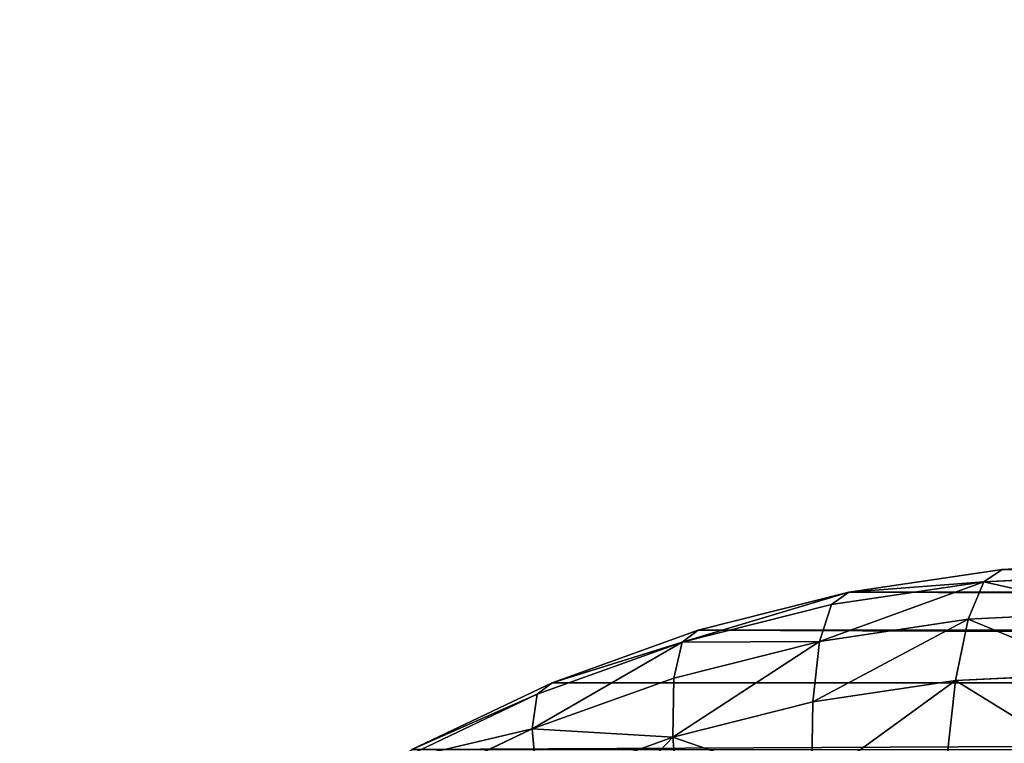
# Model space of a CAD drawing. Extents: x 34 to 1129, y -19 to 489.
# Tile 17 of 237: x 61 to 69, y 246 to 252. Entities that reach past the tile are written whole.
import ezdxf

# ---------------------------------------------------------------- set-up
doc = ezdxf.new("R2010")
doc.units = 0
doc.layers.get('0').update_dxf_attribs({"color": 13, "linetype": 'CONTINUOUS'})

# ---------------------------------------------------------------- blocks, each defined once
blk = doc.blocks.new('GROUP_6')
for p, q in [((10.4638, 25.7502, 12), (11.7258, 25.9374, 12)), ((11.7258, 25.9374, 12), (13, 26, 12)), ((11.7258, 25.9374, 12), (11.7258, 25.9374, 1118)), ((11.7258, 25.9374, 12), (11.7359, 25.8351, 10.4337)), ((11.7359, 25.8351, 10.4337), (13, 25.8972, 10.4337)), ((10.4839, 25.6494, 10.4337), (11.7359, 25.8351, 10.4337)), ((11.7359, 25.8351, 10.4337), (11.7659, 25.53, 8.8942)), ((9.2263, 25.4402, 12), (10.4638, 25.7502, 12)), ((10.4638, 25.7502, 12), (10.4638, 25.7502, 1118)), ((10.4638, 25.7502, 12), (10.4839, 25.6494, 10.4337)), ((9.2561, 25.3419, 10.4337), (10.4839, 25.6494, 10.4337)), ((10.4839, 25.6494, 10.4337), (10.5437, 25.3487, 8.8942)), ((11.7659, 25.53, 8.8942), (13, 25.5906, 8.8942)), ((10.5437, 25.3487, 8.8942), (11.7659, 25.53, 8.8942)), ((11.7659, 25.53, 8.8942), (11.8154, 25.0273, 7.4078)), ((8.0251, 25.0104, 12), (9.2263, 25.4402, 12)), ((9.2263, 25.4402, 12), (9.2263, 25.4402, 1118)), ((9.2263, 25.4402, 12), (9.2561, 25.3419, 10.4337)), ((8.0644, 24.9155, 10.4337), (9.2561, 25.3419, 10.4337)), ((9.2561, 25.3419, 10.4337), (9.3451, 25.0485, 8.8942)), ((9.3451, 25.0485, 8.8942), (10.5437, 25.3487, 8.8942)), ((10.5437, 25.3487, 8.8942), (10.6422, 24.8532, 7.4078)), ((8.1818, 24.6322, 8.8942), (9.3451, 25.0485, 8.8942)), ((9.3451, 25.0485, 8.8942), (9.4918, 24.5651, 7.4078)), ((11.8154, 25.0273, 7.4078), (13, 25.0855, 7.4078)), ((6.8718, 24.465, 12), (8.0251, 25.0104, 12)), ((8.0251, 25.0104, 12), (8.0251, 25.0104, 1118)), ((8.0251, 25.0104, 12), (8.0644, 24.9155, 10.4337)), ((10.6422, 24.8532, 7.4078), (11.8154, 25.0273, 7.4078)), ((11.8154, 25.0273, 7.4078), (11.8835, 24.3355, 6)), ((6.9203, 24.3743, 10.4337), (8.0644, 24.9155, 10.4337)), ((8.0644, 24.9155, 10.4337), (8.1818, 24.6322, 8.8942)), ((9.4918, 24.5651, 7.4078), (10.6422, 24.8532, 7.4078)), ((10.6422, 24.8532, 7.4078), (10.7778, 24.1715, 6)), ((7.0648, 24.1039, 8.8942), (8.1818, 24.6322, 8.8942)), ((8.1818, 24.6322, 8.8942), (8.3751, 24.1655, 7.4078)), ((8.3751, 24.1655, 7.4078), (9.4918, 24.5651, 7.4078)), ((9.4918, 24.5651, 7.4078), (9.6936, 23.8999, 6))]:
    blk.add_line(p, q)
mesh = blk.add_polyface()
corners = [(10.4638, 25.7502, 12), (11.7258, 25.9374, 1118), (11.7258, 25.9374, 12), (10.4638, 25.7502, 1118)]
mesh.append_faces([[corners[k] for k in face] for face in [(0, 1, 2), (1, 0, 3)]], dxfattribs={"vtx0": -1})
mesh = blk.add_polyface()
corners = [(10.4638, 25.7502, 12), (11.7359, 25.8351, 10.4337), (10.4839, 25.6494, 10.4337), (11.7258, 25.9374, 12)]
mesh.append_faces([[corners[k] for k in face] for face in [(0, 1, 2), (1, 0, 3)]], dxfattribs={"vtx0": -1})
mesh = blk.add_polyface()
corners = [(11.7258, 25.9374, 1118), (13, 26, 12), (11.7258, 25.9374, 12), (13, 26, 1118)]
mesh.append_faces([[corners[k] for k in face] for face in [(0, 1, 2), (1, 0, 3)]], dxfattribs={"vtx0": -1})
mesh = blk.add_polyface()
corners = [(11.7258, 25.9374, 12), (13, 25.8972, 10.4337), (11.7359, 25.8351, 10.4337), (13, 26, 12)]
mesh.append_faces([[corners[k] for k in face] for face in [(0, 1, 2), (1, 0, 3)]], dxfattribs={"vtx0": -1})
mesh = blk.add_polyface()
corners = [(11.7359, 25.8351, 10.4337), (13, 25.5906, 8.8942), (11.7659, 25.53, 8.8942), (13, 25.8972, 10.4337)]
mesh.append_faces([[corners[k] for k in face] for face in [(0, 1, 2), (1, 0, 3)]], dxfattribs={"vtx0": -1})
mesh = blk.add_polyface()
corners = [(10.5437, 25.3487, 8.8942), (11.7359, 25.8351, 10.4337), (11.7659, 25.53, 8.8942), (10.4839, 25.6494, 10.4337)]
mesh.append_faces([[corners[k] for k in face] for face in [(0, 1, 2), (1, 0, 3)]], dxfattribs={"vtx0": -1})
mesh = blk.add_polyface()
corners = [(9.2263, 25.4402, 1118), (10.4638, 25.7502, 12), (9.2263, 25.4402, 12), (10.4638, 25.7502, 1118)]
mesh.append_faces([[corners[k] for k in face] for face in [(0, 1, 2), (1, 0, 3)]], dxfattribs={"vtx0": -1})
mesh = blk.add_polyface()
corners = [(9.2561, 25.3419, 10.4337), (10.4638, 25.7502, 12), (10.4839, 25.6494, 10.4337), (9.2263, 25.4402, 12)]
mesh.append_faces([[corners[k] for k in face] for face in [(0, 1, 2), (1, 0, 3)]], dxfattribs={"vtx0": -1})
mesh = blk.add_polyface()
corners = [(9.2561, 25.3419, 10.4337), (10.5437, 25.3487, 8.8942), (9.3451, 25.0485, 8.8942), (10.4839, 25.6494, 10.4337)]
mesh.append_faces([[corners[k] for k in face] for face in [(0, 1, 2), (1, 0, 3)]], dxfattribs={"vtx0": -1})
mesh = blk.add_polyface()
corners = [(11.7659, 25.53, 8.8942), (13, 25.0855, 7.4078), (11.8154, 25.0273, 7.4078), (13, 25.5906, 8.8942)]
mesh.append_faces([[corners[k] for k in face] for face in [(0, 1, 2), (1, 0, 3)]], dxfattribs={"vtx0": -1})
mesh = blk.add_polyface()
corners = [(10.6422, 24.8532, 7.4078), (11.7659, 25.53, 8.8942), (11.8154, 25.0273, 7.4078), (10.5437, 25.3487, 8.8942)]
mesh.append_faces([[corners[k] for k in face] for face in [(0, 1, 2), (1, 0, 3)]], dxfattribs={"vtx0": -1})
mesh = blk.add_polyface()
corners = [(8.0251, 25.0104, 1118), (9.2263, 25.4402, 12), (8.0251, 25.0104, 12), (9.2263, 25.4402, 1118)]
mesh.append_faces([[corners[k] for k in face] for face in [(0, 1, 2), (1, 0, 3)]], dxfattribs={"vtx0": -1})
mesh = blk.add_polyface()
corners = [(8.0251, 25.0104, 12), (9.2561, 25.3419, 10.4337), (8.0644, 24.9155, 10.4337), (9.2263, 25.4402, 12)]
mesh.append_faces([[corners[k] for k in face] for face in [(0, 1, 2), (1, 0, 3)]], dxfattribs={"vtx0": -1})
mesh = blk.add_polyface()
corners = [(8.1818, 24.6322, 8.8942), (9.2561, 25.3419, 10.4337), (9.3451, 25.0485, 8.8942), (8.0644, 24.9155, 10.4337)]
mesh.append_faces([[corners[k] for k in face] for face in [(0, 1, 2), (1, 0, 3)]], dxfattribs={"vtx0": -1})
mesh = blk.add_polyface()
corners = [(9.4918, 24.5651, 7.4078), (10.5437, 25.3487, 8.8942), (10.6422, 24.8532, 7.4078), (9.3451, 25.0485, 8.8942)]
mesh.append_faces([[corners[k] for k in face] for face in [(0, 1, 2), (1, 0, 3)]], dxfattribs={"vtx0": -1})
mesh = blk.add_polyface()
corners = [(8.1818, 24.6322, 8.8942), (9.4918, 24.5651, 7.4078), (8.3751, 24.1655, 7.4078), (9.3451, 25.0485, 8.8942)]
mesh.append_faces([[corners[k] for k in face] for face in [(0, 1, 2), (1, 0, 3)]], dxfattribs={"vtx0": -1})
mesh = blk.add_polyface()
corners = [(11.8154, 25.0273, 7.4078), (13, 24.3904, 6), (11.8835, 24.3355, 6), (13, 25.0855, 7.4078)]
mesh.append_faces([[corners[k] for k in face] for face in [(0, 1, 2), (1, 0, 3)]], dxfattribs={"vtx0": -1})
mesh = blk.add_polyface()
corners = [(6.8718, 24.465, 12), (8.0251, 25.0104, 1118), (8.0251, 25.0104, 12), (6.8718, 24.465, 1118)]
mesh.append_faces([[corners[k] for k in face] for face in [(0, 1, 2), (1, 0, 3)]], dxfattribs={"vtx0": -1})
mesh = blk.add_polyface()
corners = [(6.8718, 24.465, 12), (8.0644, 24.9155, 10.4337), (6.9203, 24.3743, 10.4337), (8.0251, 25.0104, 12)]
mesh.append_faces([[corners[k] for k in face] for face in [(0, 1, 2), (1, 0, 3)]], dxfattribs={"vtx0": -1})
mesh = blk.add_polyface()
corners = [(10.7778, 24.1715, 6), (11.8154, 25.0273, 7.4078), (11.8835, 24.3355, 6), (10.6422, 24.8532, 7.4078)]
mesh.append_faces([[corners[k] for k in face] for face in [(0, 1, 2), (1, 0, 3)]], dxfattribs={"vtx0": -1})
mesh = blk.add_polyface()
corners = [(6.9203, 24.3743, 10.4337), (8.1818, 24.6322, 8.8942), (7.0648, 24.1039, 8.8942), (8.0644, 24.9155, 10.4337)]
mesh.append_faces([[corners[k] for k in face] for face in [(0, 1, 2), (1, 0, 3)]], dxfattribs={"vtx0": -1})
mesh = blk.add_polyface()
corners = [(9.4918, 24.5651, 7.4078), (10.7778, 24.1715, 6), (9.6936, 23.8999, 6), (10.6422, 24.8532, 7.4078)]
mesh.append_faces([[corners[k] for k in face] for face in [(0, 1, 2), (1, 0, 3)]], dxfattribs={"vtx0": -1})
mesh = blk.add_polyface()
corners = [(7.0648, 24.1039, 8.8942), (8.3751, 24.1655, 7.4078), (7.303, 23.6584, 7.4078), (8.1818, 24.6322, 8.8942)]
mesh.append_faces([[corners[k] for k in face] for face in [(0, 1, 2), (1, 0, 3)]], dxfattribs={"vtx0": -1})
mesh = blk.add_polyface()
corners = [(8.6411, 23.5233, 6), (9.4918, 24.5651, 7.4078), (9.6936, 23.8999, 6), (8.3751, 24.1655, 7.4078)]
mesh.append_faces([[corners[k] for k in face] for face in [(0, 1, 2), (1, 0, 3)]], dxfattribs={"vtx0": -1})
blk = doc.blocks.new('COMPONENT_1')
blk.add_blockref('GROUP_6', (0, 0))
blk = doc.blocks.new('GROUP_14')
for centre in [(249.9691, 249.9691, 5), (249.9691, 249.9691)]:
    blk.add_circle(centre, 250)
blk = doc.blocks.new('GROUP_17')
for p in [(0, 0), (0, 0, 325)]:
    blk.add_blockref('GROUP_14', p)
blk = doc.blocks.new('GROUP_24')
blk.add_blockref('GROUP_17', (0, 0))
blk = doc.blocks.new('GROUP_21')
blk.add_blockref('GROUP_24', (0, 0, 1384.5828))
at = {"extrusion": (0.102793, -4.14614e-18, 0.994703), "rotation": 270}
blk.add_blockref('COMPONENT_1', (235.5297, -18.1604, 3.3814), dxfattribs=at)

msp = doc.modelspace()

# ---------------------------------------------------------------- block references
msp.add_blockref('GROUP_21', (37.6656, -13.7981, -11.8361))

doc.saveas('drawing.dxf')
